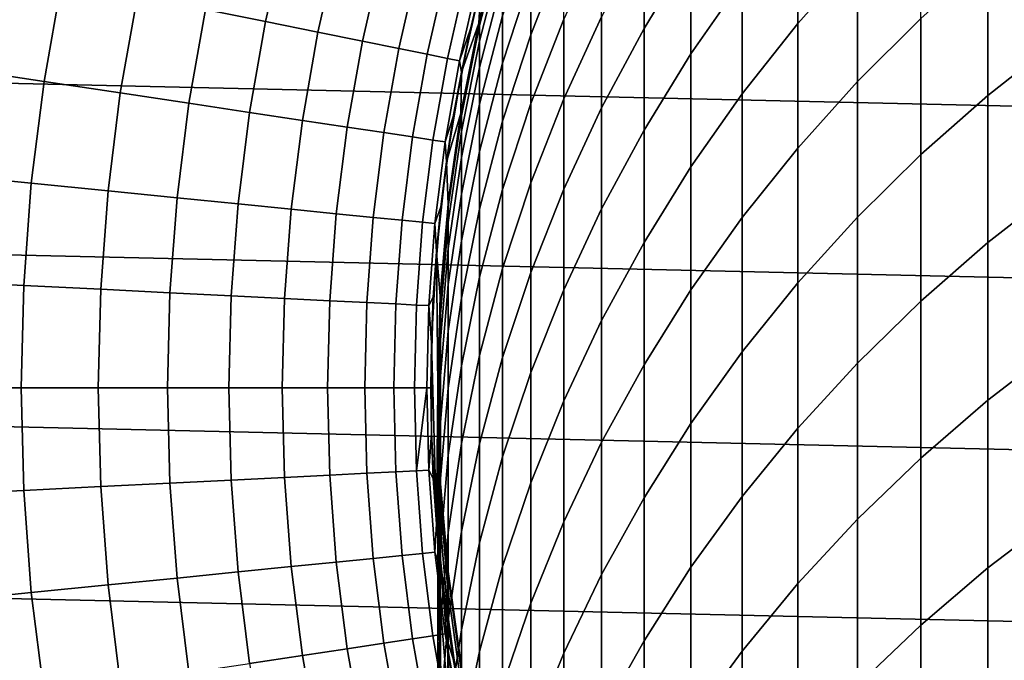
# Model space of a CAD drawing. Header units: metres. Extents: x -28 to 70, y -218 to 27.
# Tile 106 of 246: x -14.99 to -7.82, y -1.99 to 2.68. Entities that reach past the tile are written whole.
import ezdxf

# ---------------------------------------------------------------- set-up
doc = ezdxf.new("R2010")
doc.units = ezdxf.units.M
doc.layers.add('solid_10_261_002_XXX', color=7, linetype='CONTINUOUS')

msp = doc.modelspace()

# ---------------------------------------------------------------- linework, layer by layer
at = {"layer": 'solid_10_261_002_XXX'}
for points in [[(-27.045177, 4.980701, -5), (27.243832, 3.744787, -5), (27.386063, 2.50062, -5), (-27.243832, 3.744787, -5)], [(-9.326563, 3.485806, 381.195374), (-9.326563, 2.655191, 384.01123), (-8.892533, 3.143951, 384.162689), (-8.892533, 3.978521, 381.333405)], [(-10.447225, 3.284936, 375.138824), (-10.447225, 2.619829, 377.951477), (-10.105136, 3.179691, 378.09198), (-10.105136, 3.848427, 375.263977)], [(-27.243832, 3.744787, -5), (27.386063, 2.50062, -5), (27.471458, 1.25229, -5), (-27.386063, 2.50062, -5)], [(-10.105136, 3.179691, 378.09198), (-10.105136, 2.433959, 380.900635), (-9.731189, 2.97041, 381.050964), (-9.731189, 3.720048, 378.22757)], [(-11.272079, 2.999349, 366.356934), (-11.272079, 2.574224, 369.16507), (-11.031618, 3.192235, 369.267273), (-11.031618, 3.619922, 366.44223)], [(-8.892533, 3.143951, 384.162689), (-8.892533, 2.232411, 386.96814), (-8.430468, 2.693025, 387.124786), (-8.430468, 3.608672, 384.306702)], [(-11.453048, 3.581515, 219.199997), (-11.5626, 3.21034, 193.699997), (-11.719447, 2.579645, 193.699997), (-11.632797, 2.945889, 219.199997)], [(-7.941825, 3.12836, 387.272827), (-7.941825, 2.131874, 390.07666), (-7.428144, 2.536608, 390.226776), (-7.428144, 3.537044, 387.411804)], [(-9.731189, 2.97041, 381.050964), (-9.731189, 2.143932, 383.852814), (-9.326563, 2.655191, 384.01123), (-9.326563, 3.485806, 381.195374)], [(-13.487505, 3.434341, 169.000046), (-13.641927, 2.757775, 169.000046), (-13.203552, 2.669156, 170.460709), (-13.054092, 3.32398, 170.460709)], [(-13.054092, 3.32398, 170.460709), (-13.203552, 2.669156, 170.460709), (-12.822318, 2.592088, 171.937958), (-12.677174, 3.228005, 171.937958)], [(-11.482845, 3.308598, 219.199997), (-11.632797, 2.945889, 219.199997), (-11.6504, 2.65883, 219.199997)], [(-11.482845, 3.308598, 219.199997), (-11.6504, 2.65883, 219.199997), (-11.645746, 2.679382, 352.200012), (-11.482962, 3.308184, 352.200012)], [(-11.477005, 3.290239, 355.0224), (-11.477005, 3.328793, 352.200012), (-11.482962, 3.308184, 352.200012), (-11.645746, 2.641071, 355.004669)], [(-11.645746, 2.641071, 355.004669), (-11.482962, 3.308184, 352.200012), (-11.645746, 2.679382, 352.200012)], [(-11.477005, 2.712506, 363.468567), (-11.477005, 2.366383, 366.269928), (-11.272079, 2.999349, 366.356934), (-11.272079, 3.347611, 363.538239)], [(-12.677174, 3.228005, 171.937958), (-12.822318, 2.592088, 171.937958), (-12.498825, 2.526692, 173.429489), (-12.357343, 3.146566, 173.429489)], [(-11.645746, 2.641071, 355.004669), (-11.645746, 2.526165, 357.807251), (-11.477005, 3.174606, 357.842712), (-11.477005, 3.290239, 355.0224)], [(-11.031618, 2.687543, 372.07959), (-11.031618, 2.106222, 374.877045), (-10.756376, 2.70359, 375.009735), (-10.756376, 3.288313, 372.195892)], [(-10.756376, 2.70359, 375.009735), (-10.756376, 2.042227, 377.806549), (-10.447225, 2.619829, 377.951477), (-10.447225, 3.284936, 375.138824)], [(-11.777418, 2.300528, 181), (-11.719447, 2.579645, 193.699997), (-11.5626, 3.21034, 193.699997), (-11.709557, 2.624173, 181)], [(-11.632803, 2.945826, 181), (-11.709557, 2.624173, 181), (-11.5626, 3.21034, 193.699997)], [(-11.645746, 2.526165, 357.807251), (-11.645746, 2.334749, 360.605621), (-11.477005, 2.981981, 360.658783), (-11.477005, 3.174606, 357.842712)], [(-11.272079, 2.574224, 369.16507), (-11.272079, 2.072554, 371.96051), (-11.031618, 2.687543, 372.07959), (-11.031618, 3.192235, 369.267273)], [(-10.447225, 2.619829, 377.951477), (-10.447225, 1.878143, 380.744904), (-10.105136, 2.433959, 380.900635), (-10.105136, 3.179691, 378.09198)], [(-15.292549, 3.091455, 164.740463), (-15.427636, 2.325342, 164.740463), (-14.816988, 2.233302, 166.13768), (-14.687248, 2.969091, 166.13768)], [(-12.357343, 3.146566, 173.429489), (-12.498825, 2.526692, 173.429489), (-12.233582, 2.473072, 174.932922), (-12.095102, 3.079792, 174.932922)], [(-9.326563, 2.655191, 384.01123), (-9.326563, 1.74797, 386.803375), (-8.892533, 2.232411, 386.96814), (-8.892533, 3.143951, 384.162689)], [(-8.430468, 2.693025, 387.124786), (-8.430468, 1.700745, 389.916779), (-7.941825, 2.131874, 390.07666), (-7.941825, 3.12836, 387.272827)], [(-12.095102, 3.079792, 174.932922), (-12.233582, 2.473072, 174.932922), (-12.027007, 2.431312, 176.445908), (-11.890865, 3.027786, 176.445908)], [(-11.890865, 3.027786, 176.445908), (-12.027007, 2.431312, 176.445908), (-11.879424, 2.401477, 177.966064), (-11.744953, 2.990633, 177.966064)], [(-14.687248, 2.969091, 166.13768), (-14.816988, 2.233302, 166.13768), (-14.261628, 2.149595, 167.558289), (-14.136751, 2.857806, 167.558289)], [(-11.744953, 2.990633, 177.966064), (-11.879424, 2.401477, 177.966064), (-11.791067, 2.383616, 179.490997), (-11.657597, 2.968389, 179.490997)], [(-11.632797, 2.945889, 219.199997), (-11.719447, 2.579645, 193.699997), (-11.841918, 1.941384, 193.699997), (-11.777301, 2.301168, 219.199997)], [(-11.657597, 2.968389, 179.490997), (-11.791067, 2.383616, 179.490997), (-11.709557, 2.624173, 181), (-11.632803, 2.945826, 181)], [(-11.6504, 2.65883, 219.199997), (-11.632797, 2.945889, 219.199997), (-11.777301, 2.301168, 219.199997)], [(-11.645746, 2.334749, 360.605621), (-11.645746, 2.066968, 363.397736), (-11.477005, 2.712506, 363.468567), (-11.477005, 2.981981, 360.658783)], [(-11.477005, 2.366383, 366.269928), (-11.477005, 1.943871, 369.060791), (-11.272079, 2.574224, 369.16507), (-11.272079, 2.999349, 366.356934)], [(-10.105136, 2.433959, 380.900635), (-10.105136, 1.611786, 383.687897), (-9.731189, 2.143932, 383.852814), (-9.731189, 2.97041, 381.050964)], [(-14.136751, 2.857806, 167.558289), (-14.261628, 2.149595, 167.558289), (-13.762432, 2.074353, 169.000046), (-13.641927, 2.757775, 169.000046)], [(-13.641927, 2.757775, 169.000046), (-13.762432, 2.074353, 169.000046), (-13.320186, 2.007695, 170.460709), (-13.203552, 2.669156, 170.460709)], [(-13.203552, 2.669156, 170.460709), (-13.320186, 2.007695, 170.460709), (-12.935584, 1.949726, 171.937958), (-12.822318, 2.592088, 171.937958)], [(-11.781238, 2.001307, 219.199997), (-11.777773, 2.021524, 352.200012), (-11.650389, 2.659125, 352.200012), (-11.6504, 2.65883, 219.199997)], [(-11.6504, 2.65883, 219.199997), (-11.777301, 2.301168, 219.199997), (-11.781238, 2.001307, 219.199997)], [(-11.645746, 2.641071, 355.004669), (-11.645746, 2.679382, 352.200012), (-11.650389, 2.659125, 352.200012), (-11.777773, 1.983458, 354.986694)], [(-11.777773, 1.983458, 354.986694), (-11.650389, 2.659125, 352.200012), (-11.777773, 2.021524, 352.200012)], [(-11.6504, 2.65883, 219.199997), (-11.650389, 2.659125, 352.200012), (-11.645746, 2.679382, 352.200012)], [(-11.645746, 2.066968, 363.397736), (-11.645746, 1.723021, 366.181519), (-11.477005, 2.366383, 366.269928), (-11.477005, 2.712506, 363.468567)], [(-11.272079, 2.072554, 371.96051), (-11.272079, 1.494714, 374.741241), (-11.031618, 2.106222, 374.877045), (-11.031618, 2.687543, 372.07959)], [(-11.031618, 2.106222, 374.877045), (-11.031618, 1.448705, 377.657593), (-10.756376, 2.042227, 377.806549), (-10.756376, 2.70359, 375.009735)], [(-9.731189, 2.143932, 383.852814), (-9.731189, 1.24123, 386.631042), (-9.326563, 1.74797, 386.803375), (-9.326563, 2.655191, 384.01123)], [(-8.892533, 2.232411, 386.96814), (-8.892533, 1.244582, 389.74762), (-8.430468, 1.700745, 389.916779), (-8.430468, 2.693025, 387.124786)], [(-12.822318, 2.592088, 171.937958), (-12.935584, 1.949726, 171.937958), (-12.609233, 1.900536, 173.429489), (-12.498825, 2.526692, 173.429489)], [(-11.791067, 2.383616, 179.490997), (-11.777418, 2.300528, 181), (-11.709557, 2.624173, 181)], [(-11.777773, 1.983458, 354.986694), (-11.777773, 1.869288, 357.771301), (-11.645746, 2.526165, 357.807251), (-11.645746, 2.641071, 355.004669)], [(-10.756376, 2.042227, 377.806549), (-10.756376, 1.304715, 380.584259), (-10.447225, 1.878143, 380.744904), (-10.447225, 2.619829, 377.951477)], [(-12.498825, 2.526692, 173.429489), (-12.609233, 1.900536, 173.429489), (-12.341647, 1.860204, 174.932922), (-12.233582, 2.473072, 174.932922)], [(-11.886265, 1.648243, 181), (-11.841918, 1.941384, 193.699997), (-11.719447, 2.579645, 193.699997), (-11.836335, 1.975135, 181)], [(-11.777418, 2.300528, 181), (-11.836335, 1.975135, 181), (-11.719447, 2.579645, 193.699997)], [(-11.777773, 1.869288, 357.771301), (-11.777773, 1.679099, 360.551788), (-11.645746, 2.334749, 360.605621), (-11.645746, 2.526165, 357.807251)], [(-11.477005, 1.943871, 369.060791), (-11.477005, 1.445284, 371.839081), (-11.272079, 2.072554, 371.96051), (-11.272079, 2.574224, 369.16507)], [(-7.941825, 2.131874, 390.07666), (-7.941825, 1.059173, 392.852264), (-7.428144, 1.459656, 393.013367), (-7.428144, 2.536608, 390.226776)], [(-27.386063, 2.50062, -5), (27.471458, 1.25229, -5), (27.5, 0, -5), (-27.471458, 1.25229, -5)], [(-12.233582, 2.473072, 174.932922), (-12.341647, 1.860204, 174.932922), (-12.133247, 1.828793, 176.445908), (-12.027007, 2.431312, 176.445908)], [(-12.027007, 2.431312, 176.445908), (-12.133247, 1.828793, 176.445908), (-11.984361, 1.806352, 177.966064), (-11.879424, 2.401477, 177.966064)], [(-11.879424, 2.401477, 177.966064), (-11.984361, 1.806352, 177.966064), (-11.895224, 1.792916, 179.490997), (-11.791067, 2.383616, 179.490997)], [(-11.791067, 2.383616, 179.490997), (-11.895224, 1.792916, 179.490997), (-11.836335, 1.975135, 181), (-11.777418, 2.300528, 181)], [(-10.447225, 1.878143, 380.744904), (-10.447225, 1.060432, 383.517059), (-10.105136, 1.611786, 383.687897), (-10.105136, 2.433959, 380.900635)], [(-15.427636, 2.325342, 164.740463), (-15.524366, 1.553447, 164.740463), (-14.90989, 1.491959, 166.13768), (-14.816988, 2.233302, 166.13768)], [(-11.777301, 2.301168, 219.199997), (-11.841918, 1.941384, 193.699997), (-11.929655, 1.297428, 193.699997), (-11.886192, 1.648329, 219.199997)], [(-11.781238, 2.001307, 219.199997), (-11.777301, 2.301168, 219.199997), (-11.886192, 1.648329, 219.199997)], [(-11.777773, 1.679099, 360.551788), (-11.777773, 1.413034, 363.325989), (-11.645746, 2.066968, 363.397736), (-11.645746, 2.334749, 360.605621)], [(-11.645746, 1.723021, 366.181519), (-11.645746, 1.303164, 368.954834), (-11.477005, 1.943871, 369.060791), (-11.477005, 2.366383, 366.269928)], [(-14.816988, 2.233302, 166.13768), (-14.90989, 1.491959, 166.13768), (-14.351048, 1.436039, 167.558289), (-14.261628, 2.149595, 167.558289)], [(-9.326563, 1.74797, 386.803375), (-9.326563, 0.764822, 389.569702), (-8.892533, 1.244582, 389.74762), (-8.892533, 2.232411, 386.96814)], [(-14.261628, 2.149595, 167.558289), (-14.351048, 1.436039, 167.558289), (-13.848722, 1.385774, 169.000046), (-13.762432, 2.074353, 169.000046)], [(-11.272079, 1.494714, 374.741241), (-11.272079, 0.841135, 377.505127), (-11.031618, 1.448705, 377.657593), (-11.031618, 2.106222, 374.877045)], [(-10.105136, 1.611786, 383.687897), (-10.105136, 0.713787, 386.45166), (-9.731189, 1.24123, 386.631042), (-9.731189, 2.143932, 383.852814)], [(-8.430468, 1.700745, 389.916779), (-8.430468, 0.632573, 392.680634), (-7.941825, 1.059173, 392.852264), (-7.941825, 2.131874, 390.07666)], [(-13.762432, 2.074353, 169.000046), (-13.848722, 1.385774, 169.000046), (-13.403703, 1.341243, 170.460709), (-13.320186, 2.007695, 170.460709)], [(-11.777773, 1.983458, 354.986694), (-11.777773, 2.021524, 352.200012), (-11.781158, 2.001699, 352.200012), (-11.872668, 1.319475, 354.968567)], [(-11.781238, 2.001307, 219.199997), (-11.781158, 2.001699, 352.200012), (-11.777773, 2.021524, 352.200012)], [(-11.777773, 1.413034, 363.325989), (-11.777773, 1.07129, 366.091919), (-11.645746, 1.723021, 366.181519), (-11.645746, 2.066968, 363.397736)], [(-11.477005, 1.445284, 371.839081), (-11.477005, 0.870995, 374.602722), (-11.272079, 1.494714, 374.741241), (-11.272079, 2.072554, 371.96051)], [(-11.031618, 1.448705, 377.657593), (-11.031618, 0.715483, 380.419159), (-10.756376, 1.304715, 380.584259), (-10.756376, 2.042227, 377.806549)], [(-13.320186, 2.007695, 170.460709), (-13.403703, 1.341243, 170.460709), (-13.016689, 1.302516, 171.937958), (-12.935584, 1.949726, 171.937958)], [(-12.935584, 1.949726, 171.937958), (-13.016689, 1.302516, 171.937958), (-12.688293, 1.269655, 173.429489), (-12.609233, 1.900536, 173.429489)], [(-11.959014, 0.990952, 181), (-11.929655, 1.297428, 193.699997), (-11.841918, 1.941384, 193.699997), (-11.927168, 1.320099, 181)], [(-11.886265, 1.648243, 181), (-11.927168, 1.320099, 181), (-11.841918, 1.941384, 193.699997)], [(-11.895224, 1.792916, 179.490997), (-11.886265, 1.648243, 181), (-11.836335, 1.975135, 181)], [(-11.781238, 2.001307, 219.199997), (-11.886192, 1.648329, 219.199997), (-11.874846, 1.3382, 219.199997)], [(-11.874846, 1.3382, 219.199997), (-11.872668, 1.357293, 352.200012), (-11.781158, 2.001699, 352.200012), (-11.781238, 2.001307, 219.199997)], [(-11.872668, 1.319475, 354.968567), (-11.781158, 2.001699, 352.200012), (-11.872668, 1.357293, 352.200012)], [(-11.872668, 1.319475, 354.968567), (-11.872668, 1.206048, 357.735046), (-11.777773, 1.869288, 357.771301), (-11.777773, 1.983458, 354.986694)], [(-11.645746, 1.303164, 368.954834), (-11.645746, 0.807711, 371.715668), (-11.477005, 1.445284, 371.839081), (-11.477005, 1.943871, 369.060791)], [(-12.609233, 1.900536, 173.429489), (-12.688293, 1.269655, 173.429489), (-12.419029, 1.242711, 174.932922), (-12.341647, 1.860204, 174.932922)], [(-11.872668, 1.206048, 357.735046), (-11.872668, 1.017097, 360.497406), (-11.777773, 1.679099, 360.551788), (-11.777773, 1.869288, 357.771301)], [(-10.756376, 1.304715, 380.584259), (-10.756376, 0.491607, 383.34079), (-10.447225, 1.060432, 383.517059), (-10.447225, 1.878143, 380.744904)], [(-12.341647, 1.860204, 174.932922), (-12.419029, 1.242711, 174.932922), (-12.209322, 1.221727, 176.445908), (-12.133247, 1.828793, 176.445908)], [(-12.133247, 1.828793, 176.445908), (-12.209322, 1.221727, 176.445908), (-12.059503, 1.206735, 177.966064), (-11.984361, 1.806352, 177.966064)], [(-11.984361, 1.806352, 177.966064), (-12.059503, 1.206735, 177.966064), (-11.969806, 1.19776, 179.490997), (-11.895224, 1.792916, 179.490997)], [(-11.895224, 1.792916, 179.490997), (-11.969806, 1.19776, 179.490997), (-11.927168, 1.320099, 181), (-11.886265, 1.648243, 181)], [(-11.777773, 1.07129, 366.091919), (-11.777773, 0.654123, 368.847473), (-11.645746, 1.303164, 368.954834), (-11.645746, 1.723021, 366.181519)], [(-9.731189, 1.24123, 386.631042), (-9.731189, 0.262978, 389.383575), (-9.326563, 0.764822, 389.569702), (-9.326563, 1.74797, 386.803375)], [(-11.872668, 1.017097, 360.497406), (-11.872668, 0.752764, 363.253571), (-11.777773, 1.413034, 363.325989), (-11.777773, 1.679099, 360.551788)], [(-8.892533, 1.244582, 389.74762), (-8.892533, 0.1812, 392.499084), (-8.430468, 0.632573, 392.680634), (-8.430468, 1.700745, 389.916779)], [(-11.886192, 1.648329, 219.199997), (-11.929655, 1.297428, 193.699997), (-11.982401, 0.649667, 193.699997), (-11.959062, 0.990446, 219.199997)], [(-11.874846, 1.3382, 219.199997), (-11.886192, 1.648329, 219.199997), (-11.959062, 0.990446, 219.199997), (-11.931135, 0.670586, 219.199997)], [(-10.447225, 1.060432, 383.517059), (-10.447225, 0.167305, 386.265808), (-10.105136, 0.713787, 386.45166), (-10.105136, 1.611786, 383.687897)], [(-15.524366, 1.553447, 164.740463), (-15.582501, 0.77769, 164.740463), (-14.965724, 0.746908, 166.13768), (-14.90989, 1.491959, 166.13768)], [(-14.90989, 1.491959, 166.13768), (-14.965724, 0.746908, 166.13768), (-14.40479, 0.718913, 167.558289), (-14.351048, 1.436039, 167.558289)], [(-14.351048, 1.436039, 167.558289), (-14.40479, 0.718913, 167.558289), (-13.900582, 0.693749, 169.000046), (-13.848722, 1.385774, 169.000046)], [(-11.645746, 0.807711, 371.715668), (-11.645746, 0.237032, 374.461914), (-11.477005, 0.870995, 374.602722), (-11.477005, 1.445284, 371.839081)], [(-11.477005, 0.870995, 374.602722), (-11.477005, 0.221433, 377.34964), (-11.272079, 0.841135, 377.505127), (-11.272079, 1.494714, 374.741241)], [(-11.272079, 0.841135, 377.505127), (-11.272079, 0.112305, 380.250153), (-11.031618, 0.715483, 380.419159), (-11.031618, 1.448705, 377.657593)], [(-7.941825, 1.059173, 392.852264), (-7.941825, -0.088942, 395.597504), (-7.428144, 0.306991, 395.76947), (-7.428144, 1.459656, 393.013367)], [(-13.848722, 1.385774, 169.000046), (-13.900582, 0.693749, 169.000046), (-13.453897, 0.671456, 170.460709), (-13.403703, 1.341243, 170.460709)], [(-11.872668, 0.752764, 363.253571), (-11.872668, 0.413246, 366.001495), (-11.777773, 1.07129, 366.091919), (-11.777773, 1.413034, 363.325989)], [(-13.403703, 1.341243, 170.460709), (-13.453897, 0.671456, 170.460709), (-13.065434, 0.652069, 171.937958), (-13.016689, 1.302516, 171.937958)], [(-13.016689, 1.302516, 171.937958), (-13.065434, 0.652069, 171.937958), (-12.735807, 0.635618, 173.429489), (-12.688293, 1.269655, 173.429489)], [(-11.995443, 0.330652, 181), (-11.982401, 0.649667, 193.699997), (-11.929655, 1.297428, 193.699997), (-11.981778, 0.661053, 181)], [(-11.959014, 0.990952, 181), (-11.981778, 0.661053, 181), (-11.929655, 1.297428, 193.699997)], [(-11.969806, 1.19776, 179.490997), (-11.959014, 0.990952, 181), (-11.927168, 1.320099, 181)], [(-11.874846, 1.3382, 219.199997), (-11.931135, 0.670586, 219.199997), (-11.930133, 0.688783, 352.200012), (-11.874861, 1.337976, 352.200012)], [(-11.872668, 1.319475, 354.968567), (-11.872668, 1.357293, 352.200012), (-11.874861, 1.337976, 352.200012), (-11.930133, 0.651214, 354.950287)], [(-11.930133, 0.651214, 354.950287), (-11.874861, 1.337976, 352.200012), (-11.930133, 0.688783, 352.200012)], [(-11.930133, 0.651214, 354.950287), (-11.930133, 0.538535, 357.698547), (-11.872668, 1.206048, 357.735046), (-11.872668, 1.319475, 354.968567)], [(-11.874846, 1.3382, 219.199997), (-11.874861, 1.337976, 352.200012), (-11.872668, 1.357293, 352.200012)], [(-11.777773, 0.654123, 368.847473), (-11.777773, 0.161845, 371.590637), (-11.645746, 0.807711, 371.715668), (-11.645746, 1.303164, 368.954834)], [(-11.031618, 0.715483, 380.419159), (-11.031618, -0.092896, 383.159637), (-10.756376, 0.491607, 383.34079), (-10.756376, 1.304715, 380.584259)], [(27.471458, -1.25229, -5), (-27.5, 0, -5), (-27.471458, 1.25229, -5), (27.5, 0, -5)], [(-12.688293, 1.269655, 173.429489), (-12.735807, 0.635618, 173.429489), (-12.465535, 0.622129, 174.932922), (-12.419029, 1.242711, 174.932922)], [(-12.419029, 1.242711, 174.932922), (-12.465535, 0.622129, 174.932922), (-12.255043, 0.611624, 176.445908), (-12.209322, 1.221727, 176.445908)], [(-12.209322, 1.221727, 176.445908), (-12.255043, 0.611624, 176.445908), (-12.104663, 0.604119, 177.966064), (-12.059503, 1.206735, 177.966064)], [(-10.105136, 0.713787, 386.45166), (-10.105136, -0.259368, 389.18985), (-9.731189, 0.262978, 389.383575), (-9.731189, 1.24123, 386.631042)], [(-9.326563, 0.764822, 389.569702), (-9.326563, -0.293521, 392.308105), (-8.892533, 0.1812, 392.499084), (-8.892533, 1.244582, 389.74762)], [(-12.059503, 1.206735, 177.966064), (-12.104663, 0.604119, 177.966064), (-12.01463, 0.599625, 179.490997), (-11.969806, 1.19776, 179.490997)], [(-11.969806, 1.19776, 179.490997), (-12.01463, 0.599625, 179.490997), (-11.981778, 0.661053, 181), (-11.959014, 0.990952, 181)], [(-11.930133, 0.538535, 357.698547), (-11.930133, 0.350831, 360.442688), (-11.872668, 1.017097, 360.497406), (-11.872668, 1.206048, 357.735046)], [(-11.930133, 0.350831, 360.442688), (-11.930133, 0.088241, 363.180664), (-11.872668, 0.752764, 363.253571), (-11.872668, 1.017097, 360.497406)], [(-11.872668, 0.413246, 366.001495), (-11.872668, -0.001205, 368.739105), (-11.777773, 0.654123, 368.847473), (-11.777773, 1.07129, 366.091919)], [(-10.756376, 0.491607, 383.34079), (-10.756376, -0.396493, 386.074066), (-10.447225, 0.167305, 386.265808), (-10.447225, 1.060432, 383.517059)], [(-8.430468, 0.632573, 392.680634), (-8.430468, -0.510696, 395.414307), (-7.941825, -0.088942, 395.597504), (-7.941825, 1.059173, 392.852264)], [(-11.959062, 0.990446, 219.199997), (-11.982401, 0.649667, 193.699997), (-12, 0, 193.699997), (-11.995449, 0.330277, 219.199997)], [(-11.95, 0, 219.199997), (-11.959062, 0.990446, 219.199997), (-11.995449, 0.330277, 219.199997), (-11.959062, -0.990446, 219.199997)], [(-11.931135, 0.670586, 219.199997), (-11.959062, 0.990446, 219.199997), (-11.95, 0, 219.199997)], [(-11.645746, 0.237032, 374.461914), (-11.645746, -0.408449, 377.191559), (-11.477005, 0.221433, 377.34964), (-11.477005, 0.870995, 374.602722)], [(-11.777773, 0.161845, 371.590637), (-11.777773, -0.405179, 374.319275), (-11.645746, 0.237032, 374.461914), (-11.645746, 0.807711, 371.715668)], [(-11.477005, 0.221433, 377.34964), (-11.477005, -0.502919, 380.077789), (-11.272079, 0.112305, 380.250153), (-11.272079, 0.841135, 377.505127)], [(-15.582501, 0.77769, 164.740463), (-15.601896, 0, 164.740463), (-14.98435, 0, 166.13768), (-14.965724, 0.746908, 166.13768)], [(-14.965724, 0.746908, 166.13768), (-14.98435, 0, 166.13768), (-14.422718, 0, 167.558289), (-14.40479, 0.718913, 167.558289)], [(-14.40479, 0.718913, 167.558289), (-14.422718, 0, 167.558289), (-13.917884, 0, 169.000046), (-13.900582, 0.693749, 169.000046)], [(-11.930133, 0.088241, 363.180664), (-11.930133, -0.249038, 365.910461), (-11.872668, 0.413246, 366.001495), (-11.872668, 0.752764, 363.253571)], [(-9.731189, 0.262978, 389.383575), (-9.731189, -0.790094, 392.108368), (-9.326563, -0.293521, 392.308105), (-9.326563, 0.764822, 389.569702)], [(-13.900582, 0.693749, 169.000046), (-13.917884, 0, 169.000046), (-13.470641, 0, 170.460709), (-13.453897, 0.671456, 170.460709)], [(-13.453897, 0.671456, 170.460709), (-13.470641, 0, 170.460709), (-13.081696, 0, 171.937958), (-13.065434, 0.652069, 171.937958)], [(-13.065434, 0.652069, 171.937958), (-13.081696, 0, 171.937958), (-12.751658, 0, 173.429489), (-12.735807, 0.635618, 173.429489)], [(-12.01463, 0.599625, 179.490997), (-11.995443, 0.330652, 181), (-11.981778, 0.661053, 181)], [(-11.995443, 0.330652, 181), (-12, 0, 181), (-12, 0, 193.699997), (-11.982401, 0.649667, 193.699997)], [(-11.931135, 0.670586, 219.199997), (-11.95, 0, 219.199997), (-11.949986, 0.018101, 352.200012), (-11.9312, 0.670042, 352.200012)], [(-11.930133, 0.651214, 354.950287), (-11.930133, 0.688783, 352.200012), (-11.9312, 0.670042, 352.200012), (-11.949986, -0.019218, 354.931976)], [(-11.949986, -0.019218, 354.931976), (-11.9312, 0.670042, 352.200012), (-11.949986, 0.018101, 352.200012)], [(-11.949986, -0.019218, 354.931976), (-11.949986, -0.131146, 357.661896), (-11.930133, 0.538535, 357.698547), (-11.930133, 0.651214, 354.950287)], [(-11.931135, 0.670586, 219.199997), (-11.9312, 0.670042, 352.200012), (-11.930133, 0.688783, 352.200012)], [(-11.872668, -0.001205, 368.739105), (-11.872668, -0.490279, 371.464386), (-11.777773, 0.161845, 371.590637), (-11.777773, 0.654123, 368.847473)], [(-11.272079, 0.112305, 380.250153), (-11.272079, -0.691233, 382.974243), (-11.031618, -0.092896, 383.159637), (-11.031618, 0.715483, 380.419159)], [(-10.447225, 0.167305, 386.265808), (-10.447225, -0.80057, 388.989136), (-10.105136, -0.259368, 389.18985), (-10.105136, 0.713787, 386.45166)], [(-12.735807, 0.635618, 173.429489), (-12.751658, 0, 173.429489), (-12.48105, 0, 174.932922), (-12.465535, 0.622129, 174.932922)], [(-12.465535, 0.622129, 174.932922), (-12.48105, 0, 174.932922), (-12.270296, 0, 176.445908), (-12.255043, 0.611624, 176.445908)], [(-12.255043, 0.611624, 176.445908), (-12.270296, 0, 176.445908), (-12.119728, 0, 177.966064), (-12.104663, 0.604119, 177.966064)], [(-12.104663, 0.604119, 177.966064), (-12.119728, 0, 177.966064), (-12.030246, 0, 179.474228), (-12.01463, 0.599625, 179.490997)], [(-12.030246, 0, 179.474228), (-12.029584, 0, 179.490997), (-12.01463, 0.599625, 179.490997)], [(-12.01463, 0.599625, 179.490997), (-12.029584, 0, 179.490997), (-12, 0, 181), (-11.995443, 0.330652, 181)], [(-8.892533, 0.1812, 392.499084), (-8.892533, -0.95694, 395.220459), (-8.430468, -0.510696, 395.414307), (-8.430468, 0.632573, 392.680634)], [(-11.949986, -0.131146, 357.661896), (-11.949986, -0.3176, 360.387756), (-11.930133, 0.350831, 360.442688), (-11.930133, 0.538535, 357.698547)], [(-11.031618, -0.092896, 383.159637), (-11.031618, -0.97583, 385.877045), (-10.756376, -0.396493, 386.074066), (-10.756376, 0.491607, 383.34079)], [(-11.930133, -0.249038, 365.910461), (-11.930133, -0.660756, 368.630005), (-11.872668, -0.001205, 368.739105), (-11.872668, 0.413246, 366.001495)], [(-11.995449, -0.330277, 219.199997), (-11.995449, 0.330277, 219.199997), (-12, 0, 193.699997)], [(-11.959062, -0.990446, 219.199997), (-11.995449, 0.330277, 219.199997), (-11.995449, -0.330277, 219.199997)], [(-11.949986, -0.3176, 360.387756), (-11.949986, -0.578441, 363.107513), (-11.930133, 0.088241, 363.180664), (-11.930133, 0.350831, 360.442688)], [(-7.941825, -0.088942, 395.597504), (-7.941825, -1.311615, 398.310364), (-7.428144, -0.920527, 398.493073), (-7.428144, 0.306991, 395.76947)], [(-11.777773, -0.405179, 374.319275), (-11.777773, -1.046523, 377.031464), (-11.645746, -0.408449, 377.191559), (-11.645746, 0.237032, 374.461914)], [(-11.645746, -0.408449, 377.191559), (-11.645746, -1.128248, 379.902557), (-11.477005, -0.502919, 380.077789), (-11.477005, 0.221433, 377.34964)], [(-10.105136, -0.259368, 389.18985), (-10.105136, -1.306954, 391.900452), (-9.731189, -0.790094, 392.108368), (-9.731189, 0.262978, 389.383575)], [(-11.872668, -0.490279, 371.464386), (-11.872668, -1.05361, 374.175262), (-11.777773, -0.405179, 374.319275), (-11.777773, 0.161845, 371.590637)], [(-10.756376, -0.396493, 386.074066), (-10.756376, -1.35892, 388.782074), (-10.447225, -0.80057, 388.989136), (-10.447225, 0.167305, 386.265808)], [(-9.326563, -0.293521, 392.308105), (-9.326563, -1.426268, 395.016602), (-8.892533, -0.95694, 395.220459), (-8.892533, 0.1812, 392.499084)], [(-11.949986, -0.578441, 363.107513), (-11.949986, -0.913473, 365.819122), (-11.930133, -0.249038, 365.910461), (-11.930133, 0.088241, 363.180664)], [(-11.477005, -0.502919, 380.077789), (-11.477005, -1.301519, 382.785126), (-11.272079, -0.691233, 382.974243), (-11.272079, 0.112305, 380.250153)], [(27.386063, -2.50062, -5), (-27.471458, -1.25229, -5), (-27.5, 0, -5), (27.471458, -1.25229, -5)], [(-14.965724, -0.746908, 166.13768), (-14.98435, 0, 166.13768), (-15.601896, 0, 164.740463), (-15.582501, -0.77769, 164.740463)], [(-14.40479, -0.718913, 167.558289), (-14.422718, 0, 167.558289), (-14.98435, 0, 166.13768), (-14.965724, -0.746908, 166.13768)], [(-13.900582, -0.693749, 169.000046), (-13.917884, 0, 169.000046), (-14.422718, 0, 167.558289), (-14.40479, -0.718913, 167.558289)], [(-13.453897, -0.671456, 170.460709), (-13.470641, 0, 170.460709), (-13.917884, 0, 169.000046), (-13.900582, -0.693749, 169.000046)], [(-13.065434, -0.652069, 171.937958), (-13.081696, 0, 171.937958), (-13.470641, 0, 170.460709), (-13.453897, -0.671456, 170.460709)], [(-12.735807, -0.635618, 173.429489), (-12.751658, 0, 173.429489), (-13.081696, 0, 171.937958), (-13.065434, -0.652069, 171.937958)], [(-12.465535, -0.622129, 174.932922), (-12.48105, 0, 174.932922), (-12.751658, 0, 173.429489), (-12.735807, -0.635618, 173.429489)], [(-12.255043, -0.611624, 176.445908), (-12.270296, 0, 176.445908), (-12.48105, 0, 174.932922), (-12.465535, -0.622129, 174.932922)], [(-12.104663, -0.604119, 177.966064), (-12.119728, 0, 177.966064), (-12.270296, 0, 176.445908), (-12.255043, -0.611624, 176.445908)], [(-12.104663, -0.604119, 177.966064), (-12.030246, 0, 179.474228), (-12.119728, 0, 177.966064)], [(-12.01463, -0.599625, 179.490997), (-12.029584, 0, 179.490997), (-12.030246, 0, 179.474228), (-12.104663, -0.604119, 177.966064)], [(-11.995443, -0.330652, 181), (-12, 0, 181), (-12.029584, 0, 179.490997), (-12.01463, -0.599625, 179.490997)], [(-11.995443, -0.330652, 181), (-12, 0, 193.699997), (-12, 0, 181)], [(-11.981778, -0.661053, 181), (-11.995449, -0.330277, 219.199997), (-12, 0, 193.699997), (-11.995443, -0.330652, 181)], [(-11.95, 0, 219.199997), (-11.95, 0, 352.200012), (-11.949986, 0.018101, 352.200012)], [(-11.949986, -0.019218, 354.931976), (-11.949986, 0.018101, 352.200012), (-11.95, 0, 352.200012), (-11.932165, -0.689707, 354.913666)], [(-11.95, 0, 219.199997), (-11.959062, -0.990446, 219.199997), (-11.931135, -0.670586, 219.199997)], [(-11.95, 0, 219.199997), (-11.931135, -0.670586, 219.199997), (-11.932165, -0.652638, 352.200012), (-11.95, 0, 352.200012)], [(-11.932165, -0.689707, 354.913666), (-11.95, 0, 352.200012), (-11.932165, -0.652638, 352.200012)], [(-11.932165, -0.689707, 354.913666), (-11.932165, -0.800884, 357.625275), (-11.949986, -0.131146, 357.661896), (-11.949986, -0.019218, 354.931976)], [(-11.930133, -0.660756, 368.630005), (-11.930133, -1.146603, 371.337311), (-11.872668, -0.490279, 371.464386), (-11.872668, -0.001205, 368.739105)], [(-11.932165, -0.800884, 357.625275), (-11.932165, -0.986088, 360.332855), (-11.949986, -0.3176, 360.387756), (-11.949986, -0.131146, 357.661896)], [(-11.272079, -0.691233, 382.974243), (-11.272079, -1.568879, 385.675354), (-11.031618, -0.97583, 385.877045), (-11.031618, -0.092896, 383.159637)], [(-8.430468, -0.510696, 395.414307), (-8.430468, -1.728207, 398.115723), (-7.941825, -1.311615, 398.310364), (-7.941825, -0.088942, 395.597504)], [(-11.949986, -0.913473, 365.819122), (-11.949986, -1.322448, 368.520569), (-11.930133, -0.660756, 368.630005), (-11.930133, -0.249038, 365.910461)], [(-10.447225, -0.80057, 388.989136), (-10.447225, -1.842471, 391.685028), (-10.105136, -1.306954, 391.900452), (-10.105136, -0.259368, 389.18985)], [(-12.01463, -0.599625, 179.490997), (-11.981778, -0.661053, 181), (-11.995443, -0.330652, 181)], [(-11.959014, -0.990952, 181), (-11.959062, -0.990446, 219.199997), (-11.995449, -0.330277, 219.199997), (-11.981778, -0.661053, 181)], [(-11.932165, -0.986088, 360.332855), (-11.932165, -1.245179, 363.034363), (-11.949986, -0.578441, 363.107513), (-11.949986, -0.3176, 360.387756)], [(-9.731189, -0.790094, 392.108368), (-9.731189, -1.9172, 394.803375), (-9.326563, -1.426268, 395.016602), (-9.326563, -0.293521, 392.308105)], [(-11.872668, -1.05361, 374.175262), (-11.872668, -1.690779, 376.869781), (-11.777773, -1.046523, 377.031464), (-11.777773, -0.405179, 374.319275)], [(-11.777773, -1.046523, 377.031464), (-11.777773, -1.761711, 379.725067), (-11.645746, -1.128248, 379.902557), (-11.645746, -0.408449, 377.191559)], [(-11.031618, -0.97583, 385.877045), (-11.031618, -1.932659, 388.569305), (-10.756376, -1.35892, 388.782074), (-10.756376, -0.396493, 386.074066)], [(-11.930133, -1.146603, 371.337311), (-11.930133, -1.706219, 374.030334), (-11.872668, -1.05361, 374.175262), (-11.872668, -0.490279, 371.464386)], [(-11.645746, -1.128248, 379.902557), (-11.645746, -1.921829, 382.592896), (-11.477005, -1.301519, 382.785126), (-11.477005, -0.502919, 380.077789)], [(-8.892533, -0.95694, 395.220459), (-8.892533, -2.168991, 397.90976), (-8.430468, -1.728207, 398.115723), (-8.430468, -0.510696, 395.414307)], [(-13.065434, -0.652069, 171.937958), (-13.016689, -1.302516, 171.937958), (-12.688293, -1.269655, 173.429489), (-12.735807, -0.635618, 173.429489)], [(-12.735807, -0.635618, 173.429489), (-12.688293, -1.269655, 173.429489), (-12.419029, -1.242711, 174.932922), (-12.465535, -0.622129, 174.932922)], [(-12.465535, -0.622129, 174.932922), (-12.419029, -1.242711, 174.932922), (-12.209322, -1.221727, 176.445908), (-12.255043, -0.611624, 176.445908)], [(-12.255043, -0.611624, 176.445908), (-12.209322, -1.221727, 176.445908), (-12.059503, -1.206735, 177.966064), (-12.104663, -0.604119, 177.966064)], [(-12.104663, -0.604119, 177.966064), (-12.059503, -1.206735, 177.966064), (-11.969806, -1.19776, 179.490997), (-12.01463, -0.599625, 179.490997)], [(-12.01463, -0.599625, 179.490997), (-11.969806, -1.19776, 179.490997), (-11.959014, -0.990952, 181), (-11.981778, -0.661053, 181)], [(-11.932165, -1.245179, 363.034363), (-11.932165, -1.577965, 365.727783), (-11.949986, -0.913473, 365.819122), (-11.949986, -0.578441, 363.107513)], [(-14.40479, -0.718913, 167.558289), (-14.351048, -1.436039, 167.558289), (-13.848722, -1.385774, 169.000046), (-13.900582, -0.693749, 169.000046)], [(-13.900582, -0.693749, 169.000046), (-13.848722, -1.385774, 169.000046), (-13.403703, -1.341243, 170.460709), (-13.453897, -0.671456, 170.460709)], [(-13.453897, -0.671456, 170.460709), (-13.403703, -1.341243, 170.460709), (-13.016689, -1.302516, 171.937958), (-13.065434, -0.652069, 171.937958)], [(-11.874846, -1.3382, 219.199997), (-11.931135, -0.670586, 219.199997), (-11.959062, -0.990446, 219.199997), (-11.886192, -1.648329, 219.199997)], [(-11.949986, -1.322448, 368.520569), (-11.949986, -1.80506, 371.209839), (-11.930133, -1.146603, 371.337311), (-11.930133, -0.660756, 368.630005)], [(-11.931135, -0.670586, 219.199997), (-11.9312, -0.670042, 352.200012), (-11.932165, -0.652638, 352.200012)], [(-11.932165, -0.689707, 354.913666), (-11.932165, -0.652638, 352.200012), (-11.9312, -0.670042, 352.200012), (-11.876726, -1.358139, 354.895386)], [(-11.876726, -1.358139, 354.895386), (-11.876726, -1.468568, 357.588776), (-11.932165, -0.800884, 357.625275), (-11.932165, -0.689707, 354.913666)], [(-11.874846, -1.3382, 219.199997), (-11.876726, -1.32132, 352.200012), (-11.9312, -0.670042, 352.200012), (-11.931135, -0.670586, 219.199997)], [(-11.876726, -1.358139, 354.895386), (-11.9312, -0.670042, 352.200012), (-11.876726, -1.32132, 352.200012)], [(-11.477005, -1.301519, 382.785126), (-11.477005, -2.173771, 385.469635), (-11.272079, -1.568879, 385.675354), (-11.272079, -0.691233, 382.974243)], [(-15.582501, -0.77769, 164.740463), (-15.524366, -1.553447, 164.740463), (-14.90989, -1.491959, 166.13768), (-14.965724, -0.746908, 166.13768)], [(-14.965724, -0.746908, 166.13768), (-14.90989, -1.491959, 166.13768), (-14.351048, -1.436039, 167.558289), (-14.40479, -0.718913, 167.558289)], [(-11.876726, -1.468568, 357.588776), (-11.876726, -1.652525, 360.278107), (-11.932165, -0.986088, 360.332855), (-11.932165, -0.800884, 357.625275)], [(-10.756376, -1.35892, 388.782074), (-10.756376, -2.394957, 391.462799), (-10.447225, -1.842471, 391.685028), (-10.447225, -0.80057, 388.989136)], [(-10.105136, -1.306954, 391.900452), (-10.105136, -2.428188, 394.581421), (-9.731189, -1.9172, 394.803375), (-9.731189, -0.790094, 392.108368)], [(-11.932165, -1.577965, 365.727783), (-11.932165, -1.984197, 368.411133), (-11.949986, -1.322448, 368.520569), (-11.949986, -0.913473, 365.819122)], [(-7.941825, -1.311615, 398.310364), (-7.941825, -2.607933, 400.9888), (-7.428144, -2.221981, 401.182159), (-7.428144, -0.920527, 398.493073)], [(-11.969806, -1.19776, 179.490997), (-11.927168, -1.320099, 181), (-11.959014, -0.990952, 181)], [(-11.927168, -1.320099, 181), (-11.886265, -1.648243, 181), (-11.886192, -1.648329, 219.199997), (-11.959062, -0.990446, 219.199997)], [(-11.959014, -0.990952, 181), (-11.927168, -1.320099, 181), (-11.959062, -0.990446, 219.199997)], [(-11.876726, -1.652525, 360.278107), (-11.876726, -1.909872, 362.961456), (-11.932165, -1.245179, 363.034363), (-11.932165, -0.986088, 360.332855)], [(-11.272079, -1.568879, 385.675354), (-11.272079, -2.519978, 388.351501), (-11.031618, -1.932659, 388.569305), (-11.031618, -0.97583, 385.877045)], [(-9.326563, -1.426268, 395.016602), (-9.326563, -2.632575, 397.693146), (-8.892533, -2.168991, 397.90976), (-8.892533, -0.95694, 395.220459)], [(-11.930133, -1.706219, 374.030334), (-11.930133, -2.339186, 376.707062), (-11.872668, -1.690779, 376.869781), (-11.872668, -1.05361, 374.175262)], [(-11.872668, -1.690779, 376.869781), (-11.872668, -2.40131, 379.545868), (-11.777773, -1.761711, 379.725067), (-11.777773, -1.046523, 377.031464)], [(-11.949986, -1.80506, 371.209839), (-11.949986, -2.360948, 373.884918), (-11.930133, -1.706219, 374.030334), (-11.930133, -1.146603, 371.337311)], [(-11.777773, -1.761711, 379.725067), (-11.777773, -2.550207, 382.398163), (-11.645746, -1.921829, 382.592896), (-11.645746, -1.128248, 379.902557)], [(-12.209322, -1.221727, 176.445908), (-12.133247, -1.828793, 176.445908), (-11.984361, -1.806352, 177.966064), (-12.059503, -1.206735, 177.966064)], [(-12.059503, -1.206735, 177.966064), (-11.984361, -1.806352, 177.966064), (-11.895224, -1.792916, 179.490997), (-11.969806, -1.19776, 179.490997)], [(-11.969806, -1.19776, 179.490997), (-11.895224, -1.792916, 179.490997), (-11.886265, -1.648243, 181), (-11.927168, -1.320099, 181)], [(27.243832, -3.744787, -5), (-27.386063, -2.50062, -5), (-27.471458, -1.25229, -5), (27.386063, -2.50062, -5)], [(-13.016689, -1.302516, 171.937958), (-12.935584, -1.949726, 171.937958), (-12.609233, -1.900536, 173.429489), (-12.688293, -1.269655, 173.429489)], [(-12.688293, -1.269655, 173.429489), (-12.609233, -1.900536, 173.429489), (-12.341647, -1.860204, 174.932922), (-12.419029, -1.242711, 174.932922)], [(-12.419029, -1.242711, 174.932922), (-12.341647, -1.860204, 174.932922), (-12.133247, -1.828793, 176.445908), (-12.209322, -1.221727, 176.445908)], [(-11.876726, -1.909872, 362.961456), (-11.876726, -2.240418, 365.636749), (-11.932165, -1.577965, 365.727783), (-11.932165, -1.245179, 363.034363)], [(-13.848722, -1.385774, 169.000046), (-13.762432, -2.074353, 169.000046), (-13.320186, -2.007695, 170.460709), (-13.403703, -1.341243, 170.460709)], [(-13.403703, -1.341243, 170.460709), (-13.320186, -2.007695, 170.460709), (-12.935584, -1.949726, 171.937958), (-13.016689, -1.302516, 171.937958)], [(-11.932165, -1.984197, 368.411133), (-11.932165, -2.463573, 371.082367), (-11.949986, -1.80506, 371.209839), (-11.949986, -1.322448, 368.520569)], [(-11.781238, -2.001307, 219.199997), (-11.874846, -1.3382, 219.199997), (-11.886192, -1.648329, 219.199997), (-11.777301, -2.301168, 219.199997)], [(-11.874846, -1.3382, 219.199997), (-11.874861, -1.337976, 352.200012), (-11.876726, -1.32132, 352.200012)], [(-11.876726, -1.358139, 354.895386), (-11.876726, -1.32132, 352.200012), (-11.874861, -1.337976, 352.200012), (-11.783843, -2.022406, 354.877228)], [(-11.783843, -2.022406, 354.877228), (-11.783843, -2.132092, 357.55249), (-11.876726, -1.468568, 357.588776), (-11.876726, -1.358139, 354.895386)], [(-11.781238, -2.001307, 219.199997), (-11.783843, -1.985835, 352.200012), (-11.874861, -1.337976, 352.200012), (-11.874846, -1.3382, 219.199997)], [(-11.783843, -2.022406, 354.877228), (-11.874861, -1.337976, 352.200012), (-11.783843, -1.985835, 352.200012)], [(-11.645746, -1.921829, 382.592896), (-11.645746, -2.788599, 385.260529), (-11.477005, -2.173771, 385.469635), (-11.477005, -1.301519, 382.785126)], [(-11.031618, -1.932659, 388.569305), (-11.031618, -2.96267, 391.234406), (-10.756376, -2.394957, 391.462799), (-10.756376, -1.35892, 388.782074)], [(-10.447225, -1.842471, 391.685028), (-10.447225, -2.957621, 394.35144), (-10.105136, -2.428188, 394.581421), (-10.105136, -1.306954, 391.900452)], [(-8.430468, -1.728207, 398.115723), (-8.430468, -3.019053, 400.782837), (-7.941825, -2.607933, 400.9888), (-7.941825, -1.311615, 398.310364)], [(-14.351048, -1.436039, 167.558289), (-14.261628, -2.149595, 167.558289), (-13.762432, -2.074353, 169.000046), (-13.848722, -1.385774, 169.000046)], [(-9.731189, -1.9172, 394.803375), (-9.731189, -3.117499, 397.466583), (-9.326563, -2.632575, 397.693146), (-9.326563, -1.426268, 395.016602)], [(-15.524366, -1.553447, 164.740463), (-15.427636, -2.325342, 164.740463), (-14.816988, -2.233302, 166.13768), (-14.90989, -1.491959, 166.13768)], [(-14.90989, -1.491959, 166.13768), (-14.816988, -2.233302, 166.13768), (-14.261628, -2.149595, 167.558289), (-14.351048, -1.436039, 167.558289)], [(-11.783843, -2.132092, 357.55249), (-11.783843, -2.31481, 360.223724), (-11.876726, -1.652525, 360.278107), (-11.876726, -1.468568, 357.588776)], [(-11.477005, -2.173771, 385.469635), (-11.477005, -3.119025, 388.129333), (-11.272079, -2.519978, 388.351501), (-11.272079, -1.568879, 385.675354)], [(-11.876726, -2.240418, 365.636749), (-11.876726, -2.643916, 368.302002), (-11.932165, -1.984197, 368.411133), (-11.932165, -1.577965, 365.727783)], [(-11.895224, -1.792916, 179.490997), (-11.836335, -1.975135, 181), (-11.886265, -1.648243, 181)], [(-11.886265, -1.648243, 181), (-11.836335, -1.975135, 181), (-11.886192, -1.648329, 219.199997)], [(-11.836335, -1.975135, 181), (-11.777418, -2.300528, 181), (-11.777301, -2.301168, 219.199997), (-11.886192, -1.648329, 219.199997)], [(-11.949986, -2.360948, 373.884918), (-11.949986, -2.989699, 376.543823), (-11.930133, -2.339186, 376.707062), (-11.930133, -1.706219, 374.030334)], [(-11.930133, -2.339186, 376.707062), (-11.930133, -3.045031, 379.365509), (-11.872668, -2.40131, 379.545868), (-11.872668, -1.690779, 376.869781)], [(-11.783843, -2.31481, 360.223724), (-11.783843, -2.570425, 362.888977), (-11.876726, -1.909872, 362.961456), (-11.876726, -1.652525, 360.278107)], [(-11.984361, -1.806352, 177.966064), (-11.879424, -2.401477, 177.966064), (-11.791067, -2.383616, 179.490997), (-11.895224, -1.792916, 179.490997)], [(-11.895224, -1.792916, 179.490997), (-11.791067, -2.383616, 179.490997), (-11.777418, -2.300528, 181), (-11.836335, -1.975135, 181)], [(-11.872668, -2.40131, 379.545868), (-11.872668, -3.184673, 382.201569), (-11.777773, -2.550207, 382.398163), (-11.777773, -1.761711, 379.725067)], [(-8.892533, -2.168991, 397.90976), (-8.892533, -3.454046, 400.564941), (-8.430468, -3.019053, 400.782837), (-8.430468, -1.728207, 398.115723)], [(-12.609233, -1.900536, 173.429489), (-12.498825, -2.526692, 173.429489), (-12.233582, -2.473072, 174.932922), (-12.341647, -1.860204, 174.932922)], [(-12.341647, -1.860204, 174.932922), (-12.233582, -2.473072, 174.932922), (-12.027007, -2.431312, 176.445908), (-12.133247, -1.828793, 176.445908)], [(-12.133247, -1.828793, 176.445908), (-12.027007, -2.431312, 176.445908), (-11.879424, -2.401477, 177.966064), (-11.984361, -1.806352, 177.966064)], [(-11.932165, -2.463573, 371.082367), (-11.932165, -3.015733, 373.739502), (-11.949986, -2.360948, 373.884918), (-11.949986, -1.80506, 371.209839)], [(-10.756376, -2.394957, 391.462799), (-10.756376, -3.50383, 394.114197), (-10.447225, -2.957621, 394.35144), (-10.447225, -1.842471, 391.685028)], [(-12.935584, -1.949726, 171.937958), (-12.822318, -2.592088, 171.937958), (-12.498825, -2.526692, 173.429489), (-12.609233, -1.900536, 173.429489)], [(-11.783843, -2.570425, 362.888977), (-11.783843, -2.898745, 365.546265), (-11.876726, -2.240418, 365.636749), (-11.876726, -1.909872, 362.961456)], [(-11.777773, -2.550207, 382.398163), (-11.777773, -3.411424, 385.048706), (-11.645746, -2.788599, 385.260529), (-11.645746, -1.921829, 382.592896)], [(-11.272079, -2.519978, 388.351501), (-11.272079, -3.54382, 391.000641), (-11.031618, -2.96267, 391.234406), (-11.031618, -1.932659, 388.569305)], [(-10.105136, -2.428188, 394.581421), (-10.105136, -3.622234, 397.230774), (-9.731189, -3.117499, 397.466583), (-9.731189, -1.9172, 394.803375)], [(-13.320186, -2.007695, 170.460709), (-13.203552, -2.669156, 170.460709), (-12.822318, -2.592088, 171.937958), (-12.935584, -1.949726, 171.937958)], [(-11.876726, -2.643916, 368.302002), (-11.876726, -3.120065, 370.955261), (-11.932165, -2.463573, 371.082367), (-11.932165, -1.984197, 368.411133)]]:
    msp.add_3dface(points, dxfattribs=at)

doc.saveas('drawing.dxf')
